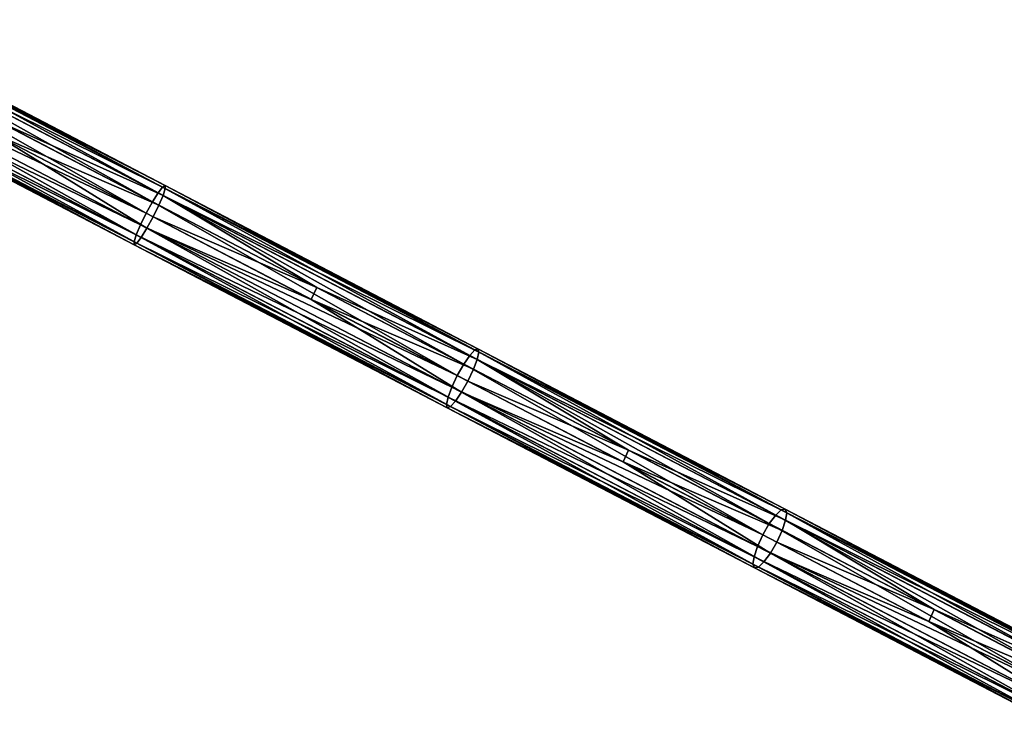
# Model space of a CAD drawing. Header units: millimetres. Extents: x 0 to 2133, y 0 to 2087.
# Tile 80 of 256: x 1283 to 1502, y 380 to 537. Entities that reach past the tile are written whole.
import ezdxf

# ---------------------------------------------------------------- set-up
doc = ezdxf.new("R2010")
doc.units = ezdxf.units.MM
doc.header["$LTSCALE"] = 25.4
doc.layers.get('0').update_dxf_attribs({"true_color": 0xff5454})

# ---------------------------------------------------------------- blocks, each defined once
blk = doc.blocks.new('COSMO-S-3382-4917.STL#2')
at = {"color": 250, "true_color": 0x282828}
mesh = blk.add_polyface(dxfattribs=at)
corners = [(1088.4, 601.1, 2052.72), (1158.54, 563.86, 2051.39), (1087.98, 600.65, 2049.99)]
mesh.append_faces([[corners[k] for k in face] for face in [(0, 1, 2)]], dxfattribs={"color": 250})
mesh = blk.add_polyface(dxfattribs=at)
corners = [(1088.28, 600.5, 2055.46), (1159.12, 564.22, 2053.94), (1088.4, 601.1, 2052.72)]
mesh.append_faces([[corners[k] for k in face] for face in [(0, 1, 2)]], dxfattribs={"color": 250})
mesh = blk.add_polyface(dxfattribs=at)
corners = [(1159.12, 564.22, 2053.94), (1158.54, 563.86, 2051.39), (1088.4, 601.1, 2052.72)]
mesh.append_faces([[corners[k] for k in face] for face in [(0, 1, 2)]], dxfattribs={"color": 250})
mesh = blk.add_polyface(dxfattribs=at)
corners = [(1156.3, 560.56, 2047.89), (1085.93, 597.24, 2046.24), (1087.11, 599.3, 2047.75)]
mesh.append_faces([[corners[k] for k in face] for face in [(0, 1, 2)]], dxfattribs={"color": 250})
mesh = blk.add_polyface(dxfattribs=at)
corners = [(1087.98, 600.65, 2049.99), (1157.56, 562.58, 2049.3), (1087.11, 599.3, 2047.75)]
mesh.append_faces([[corners[k] for k in face] for face in [(0, 1, 2)]], dxfattribs={"color": 250})
mesh = blk.add_polyface(dxfattribs=at)
corners = [(1157.56, 562.58, 2049.3), (1156.3, 560.56, 2047.89), (1087.11, 599.3, 2047.75)]
mesh.append_faces([[corners[k] for k in face] for face in [(0, 1, 2)]], dxfattribs={"color": 250})
mesh = blk.add_polyface(dxfattribs=at)
corners = [(1087.66, 599.01, 2057.69), (1159.15, 563.54, 2056.49), (1088.28, 600.5, 2055.46)]
mesh.append_faces([[corners[k] for k in face] for face in [(0, 1, 2)]], dxfattribs={"color": 250})
mesh = blk.add_polyface(dxfattribs=at)
corners = [(1158.66, 562, 2058.58), (1087.66, 599.01, 2057.69), (1122.31, 578.28, 2060.26)]
mesh.append_faces([[corners[k] for k in face] for face in [(0, 1, 2)]], dxfattribs={"color": 250})
mesh = blk.add_polyface(dxfattribs=at)
corners = [(1158.66, 562, 2058.58), (1159.15, 563.54, 2056.49), (1087.66, 599.01, 2057.69)]
mesh.append_faces([[corners[k] for k in face] for face in [(0, 1, 2)]], dxfattribs={"color": 250})
mesh = blk.add_polyface(dxfattribs=at)
corners = [(1158.54, 563.86, 2051.39), (1157.56, 562.58, 2049.3), (1087.98, 600.65, 2049.99)]
mesh.append_faces([[corners[k] for k in face] for face in [(0, 1, 2)]], dxfattribs={"color": 250})
mesh = blk.add_polyface(dxfattribs=at)
corners = [(1159.15, 563.54, 2056.49), (1159.12, 564.22, 2053.94), (1088.28, 600.5, 2055.46)]
mesh.append_faces([[corners[k] for k in face] for face in [(0, 1, 2)]], dxfattribs={"color": 250})
mesh = blk.add_polyface(dxfattribs=at)
corners = [(1154.9, 558.03, 2047.38), (1084.56, 594.67, 2045.69), (1085.93, 597.24, 2046.24)]
mesh.append_faces([[corners[k] for k in face] for face in [(0, 1, 2)]], dxfattribs={"color": 250})
mesh = blk.add_polyface(dxfattribs=at)
corners = [(1156.3, 560.56, 2047.89), (1154.9, 558.03, 2047.38), (1085.93, 597.24, 2046.24)]
mesh.append_faces([[corners[k] for k in face] for face in [(0, 1, 2)]], dxfattribs={"color": 250})
mesh = blk.add_polyface(dxfattribs=at)
corners = [(1154.9, 558.03, 2047.38), (1083.24, 592.08, 2046.24), (1084.56, 594.67, 2045.69)]
mesh.append_faces([[corners[k] for k in face] for face in [(0, 1, 2)]], dxfattribs={"color": 250})
mesh = blk.add_polyface(dxfattribs=at)
corners = [(1153.62, 555.43, 2047.89), (1082.23, 589.93, 2047.75), (1083.24, 592.08, 2046.24)]
mesh.append_faces([[corners[k] for k in face] for face in [(0, 1, 2)]], dxfattribs={"color": 250})
mesh = blk.add_polyface(dxfattribs=at)
corners = [(1154.9, 558.03, 2047.38), (1153.62, 555.43, 2047.89), (1083.24, 592.08, 2046.24)]
mesh.append_faces([[corners[k] for k in face] for face in [(0, 1, 2)]], dxfattribs={"color": 250})
mesh = blk.add_polyface(dxfattribs=at)
corners = [(1081.61, 588.44, 2049.99), (1082.23, 589.93, 2047.75), (1152.7, 553.24, 2049.3)]
mesh.append_faces([[corners[k] for k in face] for face in [(0, 1, 2)]], dxfattribs={"color": 250})
mesh = blk.add_polyface(dxfattribs=at)
corners = [(1153.62, 555.43, 2047.89), (1152.7, 553.24, 2049.3), (1082.23, 589.93, 2047.75)]
mesh.append_faces([[corners[k] for k in face] for face in [(0, 1, 2)]], dxfattribs={"color": 250})
mesh = blk.add_polyface(dxfattribs=at)
corners = [(1153.8, 552.67, 2058.58), (1083.96, 591.7, 2059.2), (1082.78, 589.64, 2057.69)]
mesh.append_faces([[corners[k] for k in face] for face in [(0, 1, 2)]], dxfattribs={"color": 250})
mesh = blk.add_polyface(dxfattribs=at)
corners = [(1155.06, 554.68, 2059.99), (1083.96, 591.7, 2059.2), (1153.8, 552.67, 2058.58)]
mesh.append_faces([[corners[k] for k in face] for face in [(0, 1, 2)]], dxfattribs={"color": 250})
mesh = blk.add_polyface(dxfattribs=at)
corners = [(1155.06, 554.68, 2059.99), (1121.01, 575.68, 2060.79), (1083.96, 591.7, 2059.2)]
mesh.append_faces([[corners[k] for k in face] for face in [(0, 1, 2)]], dxfattribs={"color": 250})
mesh = blk.add_polyface(dxfattribs=at)
corners = [(1081.5, 587.84, 2052.72), (1081.61, 588.44, 2049.99), (1152.21, 551.7, 2051.39)]
mesh.append_faces([[corners[k] for k in face] for face in [(0, 1, 2)]], dxfattribs={"color": 250})
mesh = blk.add_polyface(dxfattribs=at)
corners = [(1081.92, 588.29, 2055.46), (1081.5, 587.84, 2052.72), (1152.24, 551.02, 2053.94)]
mesh.append_faces([[corners[k] for k in face] for face in [(0, 1, 2)]], dxfattribs={"color": 250})
mesh = blk.add_polyface(dxfattribs=at)
corners = [(1152.24, 551.02, 2053.94), (1081.5, 587.84, 2052.72), (1152.21, 551.7, 2051.39)]
mesh.append_faces([[corners[k] for k in face] for face in [(0, 1, 2)]], dxfattribs={"color": 250})
mesh = blk.add_polyface(dxfattribs=at)
corners = [(1152.21, 551.7, 2051.39), (1081.61, 588.44, 2049.99), (1152.7, 553.24, 2049.3)]
mesh.append_faces([[corners[k] for k in face] for face in [(0, 1, 2)]], dxfattribs={"color": 250})
mesh = blk.add_polyface(dxfattribs=at)
corners = [(1082.78, 589.64, 2057.69), (1081.92, 588.29, 2055.46), (1152.81, 551.38, 2056.49)]
mesh.append_faces([[corners[k] for k in face] for face in [(0, 1, 2)]], dxfattribs={"color": 250})
mesh = blk.add_polyface(dxfattribs=at)
corners = [(1152.81, 551.38, 2056.49), (1081.92, 588.29, 2055.46), (1152.24, 551.02, 2053.94)]
mesh.append_faces([[corners[k] for k in face] for face in [(0, 1, 2)]], dxfattribs={"color": 250})
mesh = blk.add_polyface(dxfattribs=at)
corners = [(1153.8, 552.67, 2058.58), (1082.78, 589.64, 2057.69), (1152.81, 551.38, 2056.49)]
mesh.append_faces([[corners[k] for k in face] for face in [(0, 1, 2)]], dxfattribs={"color": 250})
mesh = blk.add_polyface(dxfattribs=at)
corners = [(1157.74, 559.81, 2059.99), (1122.31, 578.28, 2060.26), (1121.01, 575.68, 2060.79)]
mesh.append_faces([[corners[k] for k in face] for face in [(0, 1, 2)]], dxfattribs={"color": 250})
mesh = blk.add_polyface(dxfattribs=at)
corners = [(1158.66, 562, 2058.58), (1122.31, 578.28, 2060.26), (1157.74, 559.81, 2059.99)]
mesh.append_faces([[corners[k] for k in face] for face in [(0, 1, 2)]], dxfattribs={"color": 250})
mesh = blk.add_polyface(dxfattribs=at)
corners = [(1156.46, 557.21, 2060.5), (1121.01, 575.68, 2060.79), (1155.06, 554.68, 2059.99)]
mesh.append_faces([[corners[k] for k in face] for face in [(0, 1, 2)]], dxfattribs={"color": 250})
mesh = blk.add_polyface(dxfattribs=at)
corners = [(1157.74, 559.81, 2059.99), (1121.01, 575.68, 2060.79), (1156.46, 557.21, 2060.5)]
mesh.append_faces([[corners[k] for k in face] for face in [(0, 1, 2)]], dxfattribs={"color": 250})
mesh = blk.add_polyface(dxfattribs=at)
corners = [(1158.54, 563.86, 2051.39), (1226.97, 526.39, 2045.68), (1157.56, 562.58, 2049.3)]
mesh.append_faces([[corners[k] for k in face] for face in [(0, 1, 2)]], dxfattribs={"color": 250})
mesh = blk.add_polyface(dxfattribs=at)
corners = [(1159.12, 564.22, 2053.94), (1228.08, 527.61, 2047.61), (1158.54, 563.86, 2051.39)]
mesh.append_faces([[corners[k] for k in face] for face in [(0, 1, 2)]], dxfattribs={"color": 250})
mesh = blk.add_polyface(dxfattribs=at)
corners = [(1158.54, 563.86, 2051.39), (1228.08, 527.61, 2047.61), (1226.97, 526.39, 2045.68)]
mesh.append_faces([[corners[k] for k in face] for face in [(0, 1, 2)]], dxfattribs={"color": 250})
mesh = blk.add_polyface(dxfattribs=at)
corners = [(1158.66, 562, 2058.58), (1228.99, 527.13, 2052.36), (1159.15, 563.54, 2056.49)]
mesh.append_faces([[corners[k] for k in face] for face in [(0, 1, 2)]], dxfattribs={"color": 250})
mesh = blk.add_polyface(dxfattribs=at)
corners = [(1159.15, 563.54, 2056.49), (1228.8, 527.89, 2049.98), (1159.12, 564.22, 2053.94)]
mesh.append_faces([[corners[k] for k in face] for face in [(0, 1, 2)]], dxfattribs={"color": 250})
mesh = blk.add_polyface(dxfattribs=at)
corners = [(1159.12, 564.22, 2053.94), (1228.8, 527.89, 2049.98), (1228.08, 527.61, 2047.61)]
mesh.append_faces([[corners[k] for k in face] for face in [(0, 1, 2)]], dxfattribs={"color": 250})
mesh = blk.add_polyface(dxfattribs=at)
corners = [(1159.15, 563.54, 2056.49), (1228.99, 527.13, 2052.36), (1228.8, 527.89, 2049.98)]
mesh.append_faces([[corners[k] for k in face] for face in [(0, 1, 2)]], dxfattribs={"color": 250})
mesh = blk.add_polyface(dxfattribs=at)
corners = [(1225.63, 524.43, 2044.37), (1156.3, 560.56, 2047.89), (1157.56, 562.58, 2049.3)]
mesh.append_faces([[corners[k] for k in face] for face in [(0, 1, 2)]], dxfattribs={"color": 250})
mesh = blk.add_polyface(dxfattribs=at)
corners = [(1226.97, 526.39, 2045.68), (1225.63, 524.43, 2044.37), (1157.56, 562.58, 2049.3)]
mesh.append_faces([[corners[k] for k in face] for face in [(0, 1, 2)]], dxfattribs={"color": 250})
mesh = blk.add_polyface(dxfattribs=at)
corners = [(1192.91, 541.48, 2058.42), (1158.66, 562, 2058.58), (1157.74, 559.81, 2059.99)]
mesh.append_faces([[corners[k] for k in face] for face in [(0, 1, 2)]], dxfattribs={"color": 250})
mesh = blk.add_polyface(dxfattribs=at)
corners = [(1228.63, 525.53, 2054.29), (1158.66, 562, 2058.58), (1192.91, 541.48, 2058.42)]
mesh.append_faces([[corners[k] for k in face] for face in [(0, 1, 2)]], dxfattribs={"color": 250})
mesh = blk.add_polyface(dxfattribs=at)
corners = [(1158.66, 562, 2058.58), (1228.63, 525.53, 2054.29), (1228.99, 527.13, 2052.36)]
mesh.append_faces([[corners[k] for k in face] for face in [(0, 1, 2)]], dxfattribs={"color": 250})
mesh = blk.add_polyface(dxfattribs=at)
corners = [(1224.2, 521.92, 2043.89), (1154.9, 558.03, 2047.38), (1156.3, 560.56, 2047.89)]
mesh.append_faces([[corners[k] for k in face] for face in [(0, 1, 2)]], dxfattribs={"color": 250})
mesh = blk.add_polyface(dxfattribs=at)
corners = [(1225.63, 524.43, 2044.37), (1224.2, 521.92, 2043.89), (1156.3, 560.56, 2047.89)]
mesh.append_faces([[corners[k] for k in face] for face in [(0, 1, 2)]], dxfattribs={"color": 250})
mesh = blk.add_polyface(dxfattribs=at)
corners = [(1192.91, 541.48, 2058.42), (1157.74, 559.81, 2059.99), (1156.46, 557.21, 2060.5)]
mesh.append_faces([[corners[k] for k in face] for face in [(0, 1, 2)]], dxfattribs={"color": 250})
mesh = blk.add_polyface(dxfattribs=at)
corners = [(1224.2, 521.92, 2043.89), (1153.62, 555.43, 2047.89), (1154.9, 558.03, 2047.38)]
mesh.append_faces([[corners[k] for k in face] for face in [(0, 1, 2)]], dxfattribs={"color": 250})
mesh = blk.add_polyface(dxfattribs=at)
corners = [(1191.65, 538.88, 2058.92), (1156.46, 557.21, 2060.5), (1155.06, 554.68, 2059.99)]
mesh.append_faces([[corners[k] for k in face] for face in [(0, 1, 2)]], dxfattribs={"color": 250})
mesh = blk.add_polyface(dxfattribs=at)
corners = [(1192.91, 541.48, 2058.42), (1156.46, 557.21, 2060.5), (1191.65, 538.88, 2058.92)]
mesh.append_faces([[corners[k] for k in face] for face in [(0, 1, 2)]], dxfattribs={"color": 250})
mesh = blk.add_polyface(dxfattribs=at)
corners = [(1222.96, 519.31, 2044.37), (1152.7, 553.24, 2049.3), (1153.62, 555.43, 2047.89)]
mesh.append_faces([[corners[k] for k in face] for face in [(0, 1, 2)]], dxfattribs={"color": 250})
mesh = blk.add_polyface(dxfattribs=at)
corners = [(1224.2, 521.92, 2043.89), (1222.96, 519.31, 2044.37), (1153.62, 555.43, 2047.89)]
mesh.append_faces([[corners[k] for k in face] for face in [(0, 1, 2)]], dxfattribs={"color": 250})
mesh = blk.add_polyface(dxfattribs=at)
corners = [(1152.21, 551.7, 2051.39), (1152.7, 553.24, 2049.3), (1222.13, 517.09, 2045.68)]
mesh.append_faces([[corners[k] for k in face] for face in [(0, 1, 2)]], dxfattribs={"color": 250})
mesh = blk.add_polyface(dxfattribs=at)
corners = [(1222.96, 519.31, 2044.37), (1222.13, 517.09, 2045.68), (1152.7, 553.24, 2049.3)]
mesh.append_faces([[corners[k] for k in face] for face in [(0, 1, 2)]], dxfattribs={"color": 250})
mesh = blk.add_polyface(dxfattribs=at)
corners = [(1153.8, 552.67, 2058.58), (1152.81, 551.38, 2056.49), (1222.68, 515.01, 2052.36)]
mesh.append_faces([[corners[k] for k in face] for face in [(0, 1, 2)]], dxfattribs={"color": 250})
mesh = blk.add_polyface(dxfattribs=at)
corners = [(1223.78, 516.23, 2054.29), (1155.06, 554.68, 2059.99), (1153.8, 552.67, 2058.58)]
mesh.append_faces([[corners[k] for k in face] for face in [(0, 1, 2)]], dxfattribs={"color": 250})
mesh = blk.add_polyface(dxfattribs=at)
corners = [(1153.8, 552.67, 2058.58), (1222.68, 515.01, 2052.36), (1223.78, 516.23, 2054.29)]
mesh.append_faces([[corners[k] for k in face] for face in [(0, 1, 2)]], dxfattribs={"color": 250})
mesh = blk.add_polyface(dxfattribs=at)
corners = [(1225.12, 518.19, 2055.6), (1155.06, 554.68, 2059.99), (1223.78, 516.23, 2054.29)]
mesh.append_faces([[corners[k] for k in face] for face in [(0, 1, 2)]], dxfattribs={"color": 250})
mesh = blk.add_polyface(dxfattribs=at)
corners = [(1225.12, 518.19, 2055.6), (1191.65, 538.88, 2058.92), (1155.06, 554.68, 2059.99)]
mesh.append_faces([[corners[k] for k in face] for face in [(0, 1, 2)]], dxfattribs={"color": 250})
mesh = blk.add_polyface(dxfattribs=at)
corners = [(1152.21, 551.7, 2051.39), (1222.13, 517.09, 2045.68), (1221.76, 515.49, 2047.61)]
mesh.append_faces([[corners[k] for k in face] for face in [(0, 1, 2)]], dxfattribs={"color": 250})
mesh = blk.add_polyface(dxfattribs=at)
corners = [(1152.24, 551.02, 2053.94), (1152.21, 551.7, 2051.39), (1221.76, 515.49, 2047.61)]
mesh.append_faces([[corners[k] for k in face] for face in [(0, 1, 2)]], dxfattribs={"color": 250})
mesh = blk.add_polyface(dxfattribs=at)
corners = [(1152.81, 551.38, 2056.49), (1152.24, 551.02, 2053.94), (1221.95, 514.73, 2049.98)]
mesh.append_faces([[corners[k] for k in face] for face in [(0, 1, 2)]], dxfattribs={"color": 250})
mesh = blk.add_polyface(dxfattribs=at)
corners = [(1152.24, 551.02, 2053.94), (1221.76, 515.49, 2047.61), (1221.95, 514.73, 2049.98)]
mesh.append_faces([[corners[k] for k in face] for face in [(0, 1, 2)]], dxfattribs={"color": 250})
mesh = blk.add_polyface(dxfattribs=at)
corners = [(1152.81, 551.38, 2056.49), (1221.95, 514.73, 2049.98), (1222.68, 515.01, 2052.36)]
mesh.append_faces([[corners[k] for k in face] for face in [(0, 1, 2)]], dxfattribs={"color": 250})
mesh = blk.add_polyface(dxfattribs=at)
corners = [(1227.79, 523.31, 2055.6), (1192.91, 541.48, 2058.42), (1191.65, 538.88, 2058.92)]
mesh.append_faces([[corners[k] for k in face] for face in [(0, 1, 2)]], dxfattribs={"color": 250})
mesh = blk.add_polyface(dxfattribs=at)
corners = [(1228.63, 525.53, 2054.29), (1192.91, 541.48, 2058.42), (1227.79, 523.31, 2055.6)]
mesh.append_faces([[corners[k] for k in face] for face in [(0, 1, 2)]], dxfattribs={"color": 250})
mesh = blk.add_polyface(dxfattribs=at)
corners = [(1226.55, 520.7, 2056.08), (1191.65, 538.88, 2058.92), (1225.12, 518.19, 2055.6)]
mesh.append_faces([[corners[k] for k in face] for face in [(0, 1, 2)]], dxfattribs={"color": 250})
mesh = blk.add_polyface(dxfattribs=at)
corners = [(1227.79, 523.31, 2055.6), (1191.65, 538.88, 2058.92), (1226.55, 520.7, 2056.08)]
mesh.append_faces([[corners[k] for k in face] for face in [(0, 1, 2)]], dxfattribs={"color": 250})
mesh = blk.add_polyface(dxfattribs=at)
corners = [(1293.67, 488.97, 2036), (1225.63, 524.43, 2044.37), (1226.97, 526.39, 2045.68)]
mesh.append_faces([[corners[k] for k in face] for face in [(0, 1, 2)]], dxfattribs={"color": 250})
mesh = blk.add_polyface(dxfattribs=at)
corners = [(1228.08, 527.61, 2047.61), (1295.09, 490.88, 2037.21), (1226.97, 526.39, 2045.68)]
mesh.append_faces([[corners[k] for k in face] for face in [(0, 1, 2)]], dxfattribs={"color": 250})
mesh = blk.add_polyface(dxfattribs=at)
corners = [(1295.09, 490.88, 2037.21), (1293.67, 488.97, 2036), (1226.97, 526.39, 2045.68)]
mesh.append_faces([[corners[k] for k in face] for face in [(0, 1, 2)]], dxfattribs={"color": 250})
mesh = blk.add_polyface(dxfattribs=at)
corners = [(1228.8, 527.89, 2049.98), (1296.32, 492.03, 2038.99), (1228.08, 527.61, 2047.61)]
mesh.append_faces([[corners[k] for k in face] for face in [(0, 1, 2)]], dxfattribs={"color": 250})
mesh = blk.add_polyface(dxfattribs=at)
corners = [(1228.08, 527.61, 2047.61), (1296.32, 492.03, 2038.99), (1295.09, 490.88, 2037.21)]
mesh.append_faces([[corners[k] for k in face] for face in [(0, 1, 2)]], dxfattribs={"color": 250})
mesh = blk.add_polyface(dxfattribs=at)
corners = [(1228.63, 525.53, 2054.29), (1297.54, 491.39, 2043.37), (1228.99, 527.13, 2052.36)]
mesh.append_faces([[corners[k] for k in face] for face in [(0, 1, 2)]], dxfattribs={"color": 250})
mesh = blk.add_polyface(dxfattribs=at)
corners = [(1228.99, 527.13, 2052.36), (1297.2, 492.22, 2041.18), (1228.8, 527.89, 2049.98)]
mesh.append_faces([[corners[k] for k in face] for face in [(0, 1, 2)]], dxfattribs={"color": 250})
mesh = blk.add_polyface(dxfattribs=at)
corners = [(1228.8, 527.89, 2049.98), (1297.2, 492.22, 2041.18), (1296.32, 492.03, 2038.99)]
mesh.append_faces([[corners[k] for k in face] for face in [(0, 1, 2)]], dxfattribs={"color": 250})
mesh = blk.add_polyface(dxfattribs=at)
corners = [(1228.99, 527.13, 2052.36), (1297.54, 491.39, 2043.37), (1297.2, 492.22, 2041.18)]
mesh.append_faces([[corners[k] for k in face] for face in [(0, 1, 2)]], dxfattribs={"color": 250})
mesh = blk.add_polyface(dxfattribs=at)
corners = [(1292.22, 486.49, 2035.56), (1224.2, 521.92, 2043.89), (1225.63, 524.43, 2044.37)]
mesh.append_faces([[corners[k] for k in face] for face in [(0, 1, 2)]], dxfattribs={"color": 250})
mesh = blk.add_polyface(dxfattribs=at)
corners = [(1293.67, 488.97, 2036), (1292.22, 486.49, 2035.56), (1225.63, 524.43, 2044.37)]
mesh.append_faces([[corners[k] for k in face] for face in [(0, 1, 2)]], dxfattribs={"color": 250})
mesh = blk.add_polyface(dxfattribs=at)
corners = [(1262.35, 505.3, 2051.56), (1228.63, 525.53, 2054.29), (1227.79, 523.31, 2055.6)]
mesh.append_faces([[corners[k] for k in face] for face in [(0, 1, 2)]], dxfattribs={"color": 250})
mesh = blk.add_polyface(dxfattribs=at)
corners = [(1297.3, 489.73, 2045.16), (1228.63, 525.53, 2054.29), (1262.35, 505.3, 2051.56)]
mesh.append_faces([[corners[k] for k in face] for face in [(0, 1, 2)]], dxfattribs={"color": 250})
mesh = blk.add_polyface(dxfattribs=at)
corners = [(1297.54, 491.39, 2043.37), (1228.63, 525.53, 2054.29), (1297.3, 489.73, 2045.16)]
mesh.append_faces([[corners[k] for k in face] for face in [(0, 1, 2)]], dxfattribs={"color": 250})
mesh = blk.add_polyface(dxfattribs=at)
corners = [(1292.22, 486.49, 2035.56), (1222.96, 519.31, 2044.37), (1224.2, 521.92, 2043.89)]
mesh.append_faces([[corners[k] for k in face] for face in [(0, 1, 2)]], dxfattribs={"color": 250})
mesh = blk.add_polyface(dxfattribs=at)
corners = [(1262.35, 505.3, 2051.56), (1227.79, 523.31, 2055.6), (1226.55, 520.7, 2056.08)]
mesh.append_faces([[corners[k] for k in face] for face in [(0, 1, 2)]], dxfattribs={"color": 250})
mesh = blk.add_polyface(dxfattribs=at)
corners = [(1261.13, 502.69, 2052.02), (1226.55, 520.7, 2056.08), (1225.12, 518.19, 2055.6)]
mesh.append_faces([[corners[k] for k in face] for face in [(0, 1, 2)]], dxfattribs={"color": 250})
mesh = blk.add_polyface(dxfattribs=at)
corners = [(1262.35, 505.3, 2051.56), (1226.55, 520.7, 2056.08), (1261.13, 502.69, 2052.02)]
mesh.append_faces([[corners[k] for k in face] for face in [(0, 1, 2)]], dxfattribs={"color": 250})
mesh = blk.add_polyface(dxfattribs=at)
corners = [(1291.02, 483.87, 2036), (1222.13, 517.09, 2045.68), (1222.96, 519.31, 2044.37)]
mesh.append_faces([[corners[k] for k in face] for face in [(0, 1, 2)]], dxfattribs={"color": 250})
mesh = blk.add_polyface(dxfattribs=at)
corners = [(1292.22, 486.49, 2035.56), (1291.02, 483.87, 2036), (1222.96, 519.31, 2044.37)]
mesh.append_faces([[corners[k] for k in face] for face in [(0, 1, 2)]], dxfattribs={"color": 250})
mesh = blk.add_polyface(dxfattribs=at)
corners = [(1292.48, 480.46, 2045.16), (1225.12, 518.19, 2055.6), (1223.78, 516.23, 2054.29)]
mesh.append_faces([[corners[k] for k in face] for face in [(0, 1, 2)]], dxfattribs={"color": 250})
mesh = blk.add_polyface(dxfattribs=at)
corners = [(1293.9, 482.37, 2046.36), (1225.12, 518.19, 2055.6), (1292.48, 480.46, 2045.16)]
mesh.append_faces([[corners[k] for k in face] for face in [(0, 1, 2)]], dxfattribs={"color": 250})
mesh = blk.add_polyface(dxfattribs=at)
corners = [(1293.9, 482.37, 2046.36), (1261.13, 502.69, 2052.02), (1225.12, 518.19, 2055.6)]
mesh.append_faces([[corners[k] for k in face] for face in [(0, 1, 2)]], dxfattribs={"color": 250})
mesh = blk.add_polyface(dxfattribs=at)
corners = [(1221.76, 515.49, 2047.61), (1222.13, 517.09, 2045.68), (1290.27, 481.62, 2037.21)]
mesh.append_faces([[corners[k] for k in face] for face in [(0, 1, 2)]], dxfattribs={"color": 250})
mesh = blk.add_polyface(dxfattribs=at)
corners = [(1290.27, 481.62, 2037.21), (1290.03, 479.95, 2038.99), (1221.76, 515.49, 2047.61)]
mesh.append_faces([[corners[k] for k in face] for face in [(0, 1, 2)]], dxfattribs={"color": 250})
mesh = blk.add_polyface(dxfattribs=at)
corners = [(1221.95, 514.73, 2049.98), (1221.76, 515.49, 2047.61), (1290.03, 479.95, 2038.99)]
mesh.append_faces([[corners[k] for k in face] for face in [(0, 1, 2)]], dxfattribs={"color": 250})
mesh = blk.add_polyface(dxfattribs=at)
corners = [(1291.02, 483.87, 2036), (1290.27, 481.62, 2037.21), (1222.13, 517.09, 2045.68)]
mesh.append_faces([[corners[k] for k in face] for face in [(0, 1, 2)]], dxfattribs={"color": 250})
mesh = blk.add_polyface(dxfattribs=at)
corners = [(1223.78, 516.23, 2054.29), (1222.68, 515.01, 2052.36), (1291.25, 479.32, 2043.37)]
mesh.append_faces([[corners[k] for k in face] for face in [(0, 1, 2)]], dxfattribs={"color": 250})
mesh = blk.add_polyface(dxfattribs=at)
corners = [(1223.78, 516.23, 2054.29), (1291.25, 479.32, 2043.37), (1292.48, 480.46, 2045.16)]
mesh.append_faces([[corners[k] for k in face] for face in [(0, 1, 2)]], dxfattribs={"color": 250})
mesh = blk.add_polyface(dxfattribs=at)
corners = [(1222.68, 515.01, 2052.36), (1221.95, 514.73, 2049.98), (1290.37, 479.12, 2041.18)]
mesh.append_faces([[corners[k] for k in face] for face in [(0, 1, 2)]], dxfattribs={"color": 250})
mesh = blk.add_polyface(dxfattribs=at)
corners = [(1221.95, 514.73, 2049.98), (1290.03, 479.95, 2038.99), (1290.37, 479.12, 2041.18)]
mesh.append_faces([[corners[k] for k in face] for face in [(0, 1, 2)]], dxfattribs={"color": 250})
mesh = blk.add_polyface(dxfattribs=at)
corners = [(1222.68, 515.01, 2052.36), (1290.37, 479.12, 2041.18), (1291.25, 479.32, 2043.37)]
mesh.append_faces([[corners[k] for k in face] for face in [(0, 1, 2)]], dxfattribs={"color": 250})
mesh = blk.add_polyface(dxfattribs=at)
corners = [(1296.55, 487.47, 2046.36), (1262.35, 505.3, 2051.56), (1261.13, 502.69, 2052.02)]
mesh.append_faces([[corners[k] for k in face] for face in [(0, 1, 2)]], dxfattribs={"color": 250})
mesh = blk.add_polyface(dxfattribs=at)
corners = [(1297.3, 489.73, 2045.16), (1262.35, 505.3, 2051.56), (1296.55, 487.47, 2046.36)]
mesh.append_faces([[corners[k] for k in face] for face in [(0, 1, 2)]], dxfattribs={"color": 250})
mesh = blk.add_polyface(dxfattribs=at)
corners = [(1295.35, 484.86, 2046.81), (1261.13, 502.69, 2052.02), (1293.9, 482.37, 2046.36)]
mesh.append_faces([[corners[k] for k in face] for face in [(0, 1, 2)]], dxfattribs={"color": 250})
mesh = blk.add_polyface(dxfattribs=at)
corners = [(1296.55, 487.47, 2046.36), (1261.13, 502.69, 2052.02), (1295.35, 484.86, 2046.81)]
mesh.append_faces([[corners[k] for k in face] for face in [(0, 1, 2)]], dxfattribs={"color": 250})
mesh = blk.add_polyface(dxfattribs=at)
corners = [(1296.32, 492.03, 2038.99), (1361.66, 456.18, 2024.29), (1295.09, 490.88, 2037.21)]
mesh.append_faces([[corners[k] for k in face] for face in [(0, 1, 2)]], dxfattribs={"color": 250})
mesh = blk.add_polyface(dxfattribs=at)
corners = [(1297.2, 492.22, 2041.18), (1363.01, 457.26, 2025.92), (1296.32, 492.03, 2038.99)]
mesh.append_faces([[corners[k] for k in face] for face in [(0, 1, 2)]], dxfattribs={"color": 250})
mesh = blk.add_polyface(dxfattribs=at)
corners = [(1296.32, 492.03, 2038.99), (1363.01, 457.26, 2025.92), (1361.66, 456.18, 2024.29)]
mesh.append_faces([[corners[k] for k in face] for face in [(0, 1, 2)]], dxfattribs={"color": 250})
mesh = blk.add_polyface(dxfattribs=at)
corners = [(1297.54, 491.39, 2043.37), (1364.03, 457.37, 2027.93), (1297.2, 492.22, 2041.18)]
mesh.append_faces([[corners[k] for k in face] for face in [(0, 1, 2)]], dxfattribs={"color": 250})
mesh = blk.add_polyface(dxfattribs=at)
corners = [(1297.2, 492.22, 2041.18), (1364.03, 457.37, 2027.93), (1363.01, 457.26, 2025.92)]
mesh.append_faces([[corners[k] for k in face] for face in [(0, 1, 2)]], dxfattribs={"color": 250})
mesh = blk.add_polyface(dxfattribs=at)
corners = [(1364.53, 456.46, 2029.94), (1297.54, 491.39, 2043.37), (1297.3, 489.73, 2045.16)]
mesh.append_faces([[corners[k] for k in face] for face in [(0, 1, 2)]], dxfattribs={"color": 250})
mesh = blk.add_polyface(dxfattribs=at)
corners = [(1297.54, 491.39, 2043.37), (1364.53, 456.46, 2029.94), (1364.03, 457.37, 2027.93)]
mesh.append_faces([[corners[k] for k in face] for face in [(0, 1, 2)]], dxfattribs={"color": 250})
mesh = blk.add_polyface(dxfattribs=at)
corners = [(1358.68, 451.86, 2022.77), (1292.22, 486.49, 2035.56), (1293.67, 488.97, 2036)]
mesh.append_faces([[corners[k] for k in face] for face in [(0, 1, 2)]], dxfattribs={"color": 250})
mesh = blk.add_polyface(dxfattribs=at)
corners = [(1360.16, 454.32, 2023.18), (1293.67, 488.97, 2036), (1295.09, 490.88, 2037.21)]
mesh.append_faces([[corners[k] for k in face] for face in [(0, 1, 2)]], dxfattribs={"color": 250})
mesh = blk.add_polyface(dxfattribs=at)
corners = [(1360.16, 454.32, 2023.18), (1358.68, 451.86, 2022.77), (1293.67, 488.97, 2036)]
mesh.append_faces([[corners[k] for k in face] for face in [(0, 1, 2)]], dxfattribs={"color": 250})
mesh = blk.add_polyface(dxfattribs=at)
corners = [(1361.66, 456.18, 2024.29), (1360.16, 454.32, 2023.18), (1295.09, 490.88, 2037.21)]
mesh.append_faces([[corners[k] for k in face] for face in [(0, 1, 2)]], dxfattribs={"color": 250})
mesh = blk.add_polyface(dxfattribs=at)
corners = [(1330.37, 469.85, 2040.05), (1297.3, 489.73, 2045.16), (1296.55, 487.47, 2046.36)]
mesh.append_faces([[corners[k] for k in face] for face in [(0, 1, 2)]], dxfattribs={"color": 250})
mesh = blk.add_polyface(dxfattribs=at)
corners = [(1364.42, 454.74, 2031.58), (1297.3, 489.73, 2045.16), (1330.37, 469.85, 2040.05)]
mesh.append_faces([[corners[k] for k in face] for face in [(0, 1, 2)]], dxfattribs={"color": 250})
mesh = blk.add_polyface(dxfattribs=at)
corners = [(1364.53, 456.46, 2029.94), (1297.3, 489.73, 2045.16), (1364.42, 454.74, 2031.58)]
mesh.append_faces([[corners[k] for k in face] for face in [(0, 1, 2)]], dxfattribs={"color": 250})
mesh = blk.add_polyface(dxfattribs=at)
corners = [(1330.37, 469.85, 2040.05), (1296.55, 487.47, 2046.36), (1295.35, 484.86, 2046.81)]
mesh.append_faces([[corners[k] for k in face] for face in [(0, 1, 2)]], dxfattribs={"color": 250})
mesh = blk.add_polyface(dxfattribs=at)
corners = [(1358.68, 451.86, 2022.77), (1291.02, 483.87, 2036), (1292.22, 486.49, 2035.56)]
mesh.append_faces([[corners[k] for k in face] for face in [(0, 1, 2)]], dxfattribs={"color": 250})
mesh = blk.add_polyface(dxfattribs=at)
corners = [(1329.18, 467.23, 2040.48), (1295.35, 484.86, 2046.81), (1293.9, 482.37, 2046.36)]
mesh.append_faces([[corners[k] for k in face] for face in [(0, 1, 2)]], dxfattribs={"color": 250})
mesh = blk.add_polyface(dxfattribs=at)
corners = [(1330.37, 469.85, 2040.05), (1295.35, 484.86, 2046.81), (1329.18, 467.23, 2040.48)]
mesh.append_faces([[corners[k] for k in face] for face in [(0, 1, 2)]], dxfattribs={"color": 250})
mesh = blk.add_polyface(dxfattribs=at)
corners = [(1357.51, 449.24, 2023.18), (1290.27, 481.62, 2037.21), (1291.02, 483.87, 2036)]
mesh.append_faces([[corners[k] for k in face] for face in [(0, 1, 2)]], dxfattribs={"color": 250})
mesh = blk.add_polyface(dxfattribs=at)
corners = [(1358.68, 451.86, 2022.77), (1357.51, 449.24, 2023.18), (1291.02, 483.87, 2036)]
mesh.append_faces([[corners[k] for k in face] for face in [(0, 1, 2)]], dxfattribs={"color": 250})
mesh = blk.add_polyface(dxfattribs=at)
corners = [(1359.61, 445.51, 2031.58), (1293.9, 482.37, 2046.36), (1292.48, 480.46, 2045.16)]
mesh.append_faces([[corners[k] for k in face] for face in [(0, 1, 2)]], dxfattribs={"color": 250})
mesh = blk.add_polyface(dxfattribs=at)
corners = [(1361.11, 447.37, 2032.68), (1329.18, 467.23, 2040.48), (1293.9, 482.37, 2046.36)]
mesh.append_faces([[corners[k] for k in face] for face in [(0, 1, 2)]], dxfattribs={"color": 250})
mesh = blk.add_polyface(dxfattribs=at)
corners = [(1361.11, 447.37, 2032.68), (1293.9, 482.37, 2046.36), (1359.61, 445.51, 2031.58)]
mesh.append_faces([[corners[k] for k in face] for face in [(0, 1, 2)]], dxfattribs={"color": 250})
mesh = blk.add_polyface(dxfattribs=at)
corners = [(1356.85, 446.95, 2024.29), (1290.03, 479.95, 2038.99), (1290.27, 481.62, 2037.21)]
mesh.append_faces([[corners[k] for k in face] for face in [(0, 1, 2)]], dxfattribs={"color": 250})
mesh = blk.add_polyface(dxfattribs=at)
corners = [(1357.51, 449.24, 2023.18), (1356.85, 446.95, 2024.29), (1290.27, 481.62, 2037.21)]
mesh.append_faces([[corners[k] for k in face] for face in [(0, 1, 2)]], dxfattribs={"color": 250})
mesh = blk.add_polyface(dxfattribs=at)
corners = [(1292.48, 480.46, 2045.16), (1291.25, 479.32, 2043.37), (1358.26, 444.44, 2029.94)]
mesh.append_faces([[corners[k] for k in face] for face in [(0, 1, 2)]], dxfattribs={"color": 250})
mesh = blk.add_polyface(dxfattribs=at)
corners = [(1292.48, 480.46, 2045.16), (1358.26, 444.44, 2029.94), (1359.61, 445.51, 2031.58)]
mesh.append_faces([[corners[k] for k in face] for face in [(0, 1, 2)]], dxfattribs={"color": 250})
mesh = blk.add_polyface(dxfattribs=at)
corners = [(1290.37, 479.12, 2041.18), (1290.03, 479.95, 2038.99), (1356.74, 445.23, 2025.92)]
mesh.append_faces([[corners[k] for k in face] for face in [(0, 1, 2)]], dxfattribs={"color": 250})
mesh = blk.add_polyface(dxfattribs=at)
corners = [(1356.85, 446.95, 2024.29), (1356.74, 445.23, 2025.92), (1290.03, 479.95, 2038.99)]
mesh.append_faces([[corners[k] for k in face] for face in [(0, 1, 2)]], dxfattribs={"color": 250})
mesh = blk.add_polyface(dxfattribs=at)
corners = [(1291.25, 479.32, 2043.37), (1290.37, 479.12, 2041.18), (1357.23, 444.32, 2027.93)]
mesh.append_faces([[corners[k] for k in face] for face in [(0, 1, 2)]], dxfattribs={"color": 250})
mesh = blk.add_polyface(dxfattribs=at)
corners = [(1290.37, 479.12, 2041.18), (1356.74, 445.23, 2025.92), (1357.23, 444.32, 2027.93)]
mesh.append_faces([[corners[k] for k in face] for face in [(0, 1, 2)]], dxfattribs={"color": 250})
mesh = blk.add_polyface(dxfattribs=at)
corners = [(1291.25, 479.32, 2043.37), (1357.23, 444.32, 2027.93), (1358.26, 444.44, 2029.94)]
mesh.append_faces([[corners[k] for k in face] for face in [(0, 1, 2)]], dxfattribs={"color": 250})
mesh = blk.add_polyface(dxfattribs=at)
corners = [(1363.76, 452.45, 2032.68), (1330.37, 469.85, 2040.05), (1329.18, 467.23, 2040.48)]
mesh.append_faces([[corners[k] for k in face] for face in [(0, 1, 2)]], dxfattribs={"color": 250})
mesh = blk.add_polyface(dxfattribs=at)
corners = [(1364.42, 454.74, 2031.58), (1330.37, 469.85, 2040.05), (1363.76, 452.45, 2032.68)]
mesh.append_faces([[corners[k] for k in face] for face in [(0, 1, 2)]], dxfattribs={"color": 250})
mesh = blk.add_polyface(dxfattribs=at)
corners = [(1363.76, 452.45, 2032.68), (1329.18, 467.23, 2040.48), (1362.59, 449.83, 2033.09)]
mesh.append_faces([[corners[k] for k in face] for face in [(0, 1, 2)]], dxfattribs={"color": 250})
mesh = blk.add_polyface(dxfattribs=at)
corners = [(1362.59, 449.83, 2033.09), (1329.18, 467.23, 2040.48), (1361.11, 447.37, 2032.68)]
mesh.append_faces([[corners[k] for k in face] for face in [(0, 1, 2)]], dxfattribs={"color": 250})

msp = doc.modelspace()

# ---------------------------------------------------------------- block references
at = {"color": 0}
msp.add_blockref('COSMO-S-3382-4917.STL#2', (156.12, -64.45, -4.13), dxfattribs=at)

doc.saveas('drawing.dxf')
